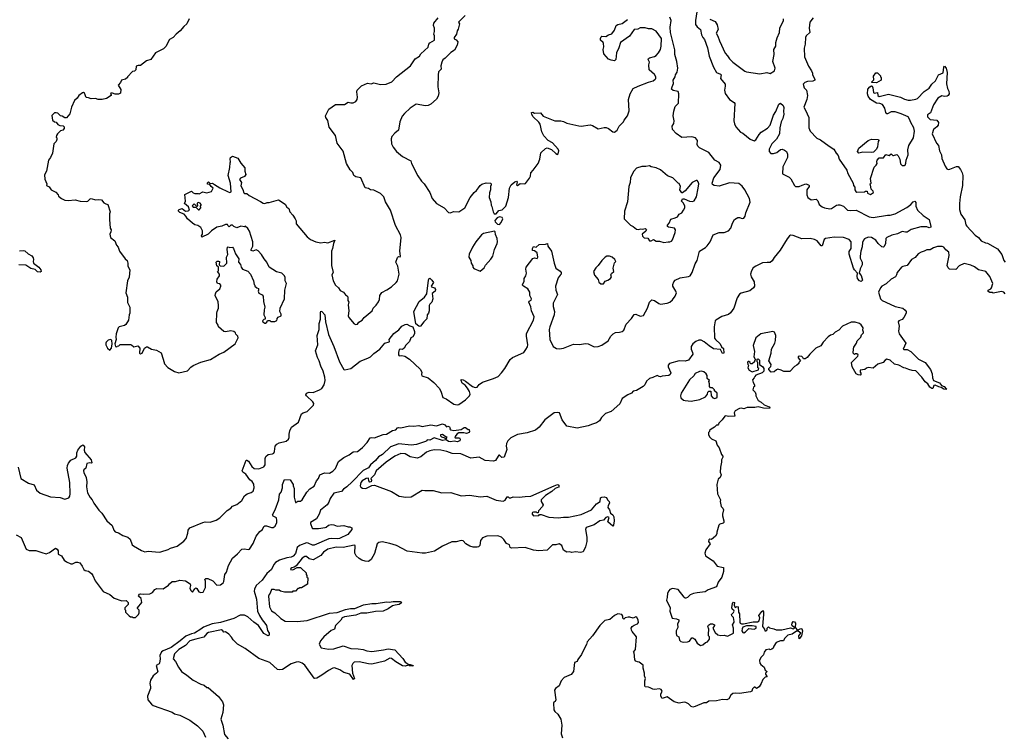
# Model space of a CAD drawing. Extents: x 2206940 to 2356632, y 511582 to 673215.
# Tile 171 of 228: x 2289125 to 2300696, y 619467 to 627874. Entities that reach past the tile are written whole.
import ezdxf

# ---------------------------------------------------------------- set-up
doc = ezdxf.new("R2010")
doc.units = 0

msp = doc.modelspace()

# ---------------------------------------------------------------- linework, layer by layer
at = {"layer": '0CON10XD'}
for points in [[(2291953, 625737), (2291985, 625717), (2292005, 625714), (2292034, 625726), (2292055, 625728), (2292165, 625759), (2292245, 625707), (2292265, 625670), (2292288, 625655), (2292300, 625615), (2292335, 625578), (2292362, 625535), (2292372, 625512), (2292372, 625475), (2292502, 625325), (2292542, 625292), (2292605, 625264), (2292665, 625251), (2292705, 625259), (2292745, 625254), (2292830, 625285), (2292811, 625245), (2292802, 625185), (2292788, 625155), (2292788, 624985), (2292807, 624905), (2292793, 624877), (2292810, 624805), (2292838, 624755), (2292872, 624725), (2292892, 624692), (2292930, 624675), (2292955, 624640), (2292976, 624626), (2292983, 624605), (2292983, 624575), (2292993, 624555), (2292986, 624524), (2292991, 624455), (2292984, 624395), (2292994, 624374), (2293055, 624302), (2293075, 624292), (2293095, 624298), (2293110, 624320), (2293150, 624345), (2293172, 624375), (2293268, 624455), (2293278, 624485), (2293315, 624522), (2293341, 624559), (2293353, 624587), (2293358, 624635), (2293379, 624671), (2293440, 624700), (2293495, 624736), (2293551, 624785), (2293565, 624808), (2293585, 624885), (2293569, 624979), (2293546, 625025), (2293565, 625082), (2293575, 625092), (2293595, 625090), (2293600, 625095), (2293594, 625155), (2293606, 625315), (2293602, 625345), (2293541, 625455), (2293484, 625635), (2293424, 625735), (2293406, 625795), (2293365, 625832), (2293285, 625870), (2293246, 625876), (2293225, 625890), (2293185, 625900), (2293132, 626015), (2293075, 626030), (2293050, 626045), (2293041, 626081), (2293009, 626109), (2292964, 626184), (2292925, 626328), (2292854, 626424), (2292838, 626515), (2292760, 626610), (2292745, 626690), (2292723, 626725), (2292720, 626745), (2292758, 626822), (2292835, 626877), (2292943, 626877), (2292985, 626907), (2293017, 626897), (2293043, 626897), (2293075, 626913), (2293089, 626935), (2293096, 626965), (2293086, 627025), (2293091, 627045), (2293143, 627097), (2293213, 627127), (2293255, 627120), (2293285, 627132), (2293365, 627114), (2293430, 627115), (2293497, 627145), (2293555, 627203), (2293718, 627332), (2293774, 627416), (2293823, 627447), (2293838, 627475), (2293925, 627550), (2293934, 627585), (2293945, 627602), (2293998, 627632), (2294000, 627685), (2293990, 627705), (2294000, 627735), (2293998, 627775), (2293988, 627805), (2293990, 627835), (2294042, 627895)], [(2291995, 622621), (2292011, 622645), (2292010, 622720), (2292018, 622742), (2292044, 622766), (2292097, 622773), (2292110, 622780), (2292120, 622800), (2292128, 622865), (2292145, 622887), (2292175, 622903), (2292255, 622924), (2292282, 622945), (2292293, 622965), (2292293, 623005), (2292301, 623045), (2292319, 623085), (2292401, 623145), (2292438, 623245), (2292455, 623256), (2292505, 623270), (2292577, 623345), (2292580, 623365), (2292570, 623385), (2292494, 623455), (2292489, 623465), (2292494, 623485), (2292525, 623500), (2292575, 623494), (2292650, 623525), (2292677, 623543), (2292703, 623585), (2292715, 623635), (2292711, 623675), (2292692, 623745), (2292664, 623804), (2292645, 623866), (2292626, 623905), (2292602, 623985), (2292630, 624055), (2292622, 624165), (2292644, 624235), (2292643, 624305), (2292658, 624355), (2292658, 624435), (2292665, 624448), (2292675, 624447), (2292709, 624405), (2292717, 624325), (2292754, 624175), (2292818, 624035), (2292885, 623856), (2292934, 623764), (2292945, 623761), (2293015, 623778), (2293125, 623861), (2293215, 623898), (2293247, 623913), (2293285, 623952), (2293359, 624005), (2293415, 624072), (2293465, 624090), (2293470, 624095), (2293467, 624115), (2293522, 624188), (2293581, 624229), (2293615, 624274), (2293655, 624294), (2293675, 624296), (2293708, 624278), (2293745, 624265), (2293765, 624212), (2293766, 624185), (2293745, 624148), (2293721, 624135), (2293707, 624095), (2293661, 624049), (2293644, 624015), (2293625, 623998), (2293595, 624004), (2293585, 623998), (2293575, 623965), (2293576, 623935), (2293585, 623926), (2293615, 623930), (2293650, 623920), (2293707, 623887), (2293830, 623770), (2293849, 623735), (2293846, 623705), (2293852, 623692), (2293927, 623667), (2293992, 623612), (2294060, 623540), (2294078, 623498), (2294096, 623435), (2294135, 623418), (2294228, 623358), (2294265, 623350), (2294287, 623353), (2294363, 623407), (2294411, 623455), (2294418, 623475), (2294412, 623505), (2294386, 623546), (2294359, 623579), (2294324, 623604), (2294313, 623635), (2294315, 623648), (2294335, 623644), (2294365, 623626), (2294445, 623566), (2294476, 623554), (2294500, 623555), (2294525, 623590), (2294564, 623616), (2294695, 623658), (2294746, 623684), (2294786, 623724), (2294825, 623777), (2294888, 623882), (2294918, 623905), (2295048, 623965), (2295075, 623998), (2295091, 624031), (2295095, 624055), (2295080, 624155), (2295081, 624189), (2295163, 624345), (2295170, 624385), (2295139, 624455), (2295132, 624502), (2295110, 624555), (2295113, 624567), (2295135, 624580), (2295141, 624595), (2295122, 624635), (2295120, 624675), (2295095, 624712), (2295045, 624743), (2295033, 624755), (2295033, 624765), (2295055, 624800), (2295052, 624835), (2295074, 624866), (2295082, 624895), (2295072, 624945), (2295077, 624965), (2295155, 625070), (2295175, 625078), (2295205, 625070), (2295216, 625084), (2295208, 625135), (2295175, 625160), (2295152, 625162), (2295150, 625185), (2295165, 625210), (2295195, 625200), (2295228, 625232), (2295304, 625236), (2295326, 625245), (2295333, 625215), (2295373, 625155), (2295406, 625015), (2295427, 624955), (2295475, 624921), (2295489, 624905), (2295489, 624885), (2295477, 624873), (2295455, 624842), (2295421, 624745), (2295426, 624695), (2295446, 624645), (2295396, 624545), (2295394, 624505), (2295409, 624445), (2295406, 624405), (2295355, 624265), (2295349, 624235), (2295355, 624115), (2295395, 624034), (2295433, 624013), (2295467, 624007), (2295515, 624016), (2295635, 624064), (2295705, 624059), (2295775, 624070), (2295807, 624067), (2295875, 624032), (2295925, 624035), (2295965, 624050), (2296040, 624100), (2296072, 624155), (2296099, 624185), (2296125, 624199), (2296175, 624205), (2296205, 624211), (2296225, 624225), (2296253, 624297), (2296314, 624365), (2296345, 624409), (2296365, 624414), (2296415, 624392), (2296455, 624400), (2296504, 624485), (2296528, 624555), (2296555, 624583), (2296585, 624577), (2296635, 624541), (2296655, 624534), (2296736, 624544), (2296765, 624557), (2296795, 624583), (2296828, 624625), (2296842, 624665), (2296836, 624686), (2296801, 624745), (2296800, 624765), (2296811, 624795), (2296827, 624813), (2296885, 624840), (2296985, 624856), (2297004, 624866), (2297028, 624905), (2297065, 625005), (2297088, 625045), (2297113, 625155), (2297184, 625196), (2297203, 625217), (2297238, 625265), (2297276, 625345), (2297345, 625373), (2297405, 625375), (2297455, 625393), (2297483, 625425), (2297501, 625485), (2297525, 625526), (2297565, 625550), (2297585, 625550), (2297615, 625539), (2297636, 625544), (2297649, 625565), (2297658, 625605), (2297708, 625732), (2297700, 625775), (2297645, 625874), (2297615, 625919), (2297575, 625950), (2297465, 625956), (2297345, 625919), (2297285, 625926), (2297268, 625938), (2297264, 625955), (2297284, 626015), (2297357, 626115), (2297365, 626165), (2297347, 626197), (2297296, 626225), (2297225, 626316), (2297115, 626368), (2297095, 626388), (2297087, 626407), (2297091, 626455), (2297066, 626486), (2297025, 626500), (2296905, 626492), (2296838, 626538), (2296796, 626586), (2296794, 626625), (2296812, 626655), (2296818, 626685), (2296806, 626745), (2296811, 626799), (2296828, 626855), (2296868, 626895), (2296873, 627005), (2296862, 627032), (2296805, 627044), (2296787, 627057), (2296792, 627085), (2296810, 627125), (2296806, 627165), (2296828, 627202), (2296833, 627227), (2296853, 627257), (2296858, 627305), (2296847, 627385), (2296824, 627465), (2296825, 627520), (2296775, 627725), (2296771, 627785), (2296781, 627865), (2296766, 627905)], [(2294362, 627925), (2294283, 627847), (2294293, 627825), (2294279, 627765), (2294266, 627744), (2294258, 627705), (2294230, 627665), (2294231, 627651), (2294255, 627638), (2294272, 627615), (2294268, 627575), (2294233, 627517), (2294192, 627488), (2294125, 627422), (2294097, 627403), (2294084, 627376), (2294074, 627334), (2294078, 627295), (2294048, 627262), (2294043, 627225), (2294038, 627085), (2294051, 627015), (2294044, 626975), (2294025, 626940), (2293958, 626882), (2293925, 626867), (2293895, 626864), (2293785, 626881), (2293714, 626836), (2293648, 626772), (2293619, 626741), (2293594, 626676), (2293578, 626575), (2293535, 626543), (2293498, 626502), (2293489, 626475), (2293494, 626414), (2293514, 626375), (2293555, 626324), (2293625, 626267), (2293722, 626215), (2293728, 626185), (2293805, 626038), (2293845, 625978), (2293877, 625945), (2293943, 625845), (2293974, 625774), (2294024, 625715), (2294112, 625662), (2294165, 625610), (2294185, 625607), (2294225, 625620), (2294285, 625617), (2294355, 625663), (2294419, 625785), (2294465, 625846), (2294495, 625869), (2294517, 625897), (2294535, 625926), (2294555, 625941), (2294605, 625957), (2294663, 625953), (2294666, 625935), (2294657, 625915), (2294658, 625875), (2294645, 625840), (2294642, 625785), (2294663, 625735), (2294667, 625695), (2294675, 625680), (2294688, 625615), (2294700, 625595), (2294725, 625592), (2294755, 625633), (2294795, 625639), (2294837, 625685), (2294870, 625785), (2294881, 625895), (2294902, 625935), (2294945, 625971), (2294965, 625978), (2294970, 625965), (2294965, 625935), (2294975, 625927), (2295005, 625951), (2295056, 625944), (2295069, 625951), (2295117, 626013), (2295127, 626035), (2295132, 626075), (2295161, 626105), (2295217, 626185), (2295238, 626235), (2295251, 626309), (2295305, 626360), (2295325, 626368), (2295375, 626350), (2295425, 626302), (2295445, 626292), (2295455, 626300), (2295462, 626335), (2295452, 626355), (2295386, 626426), (2295337, 626457), (2295285, 626510), (2295262, 626555), (2295240, 626645), (2295225, 626670), (2295160, 626735), (2295145, 626760), (2295140, 626785), (2295156, 626786), (2295175, 626778), (2295245, 626780), (2295275, 626740), (2295415, 626688), (2295485, 626688), (2295515, 626680), (2295555, 626658), (2295695, 626627), (2295725, 626623), (2295828, 626638), (2295855, 626632), (2295925, 626593), (2295995, 626608), (2296016, 626606), (2296045, 626597), (2296095, 626558), (2296115, 626552), (2296148, 626575), (2296170, 626625), (2296220, 626675), (2296228, 626695), (2296267, 626743), (2296287, 626805), (2296279, 626935), (2296301, 627005), (2296334, 627065), (2296395, 627093), (2296515, 627142), (2296568, 627155), (2296595, 627174), (2296601, 627185), (2296601, 627205), (2296585, 627232), (2296521, 627285), (2296519, 627345), (2296526, 627375), (2296509, 627405), (2296513, 627417), (2296525, 627426), (2296585, 627442), (2296606, 627454), (2296633, 627485), (2296656, 627525), (2296664, 627565), (2296669, 627655), (2296605, 627741), (2296555, 627768), (2296515, 627768), (2296475, 627780), (2296415, 627777), (2296388, 627762), (2296345, 627758), (2296290, 627680), (2296184, 627605), (2296168, 627542), (2296138, 627485), (2296132, 627408), (2296115, 627390), (2296075, 627398), (2296045, 627412), (2295988, 627475), (2295982, 627525), (2295990, 627555), (2295987, 627595), (2295980, 627605), (2295952, 627635), (2295950, 627655), (2295957, 627673), (2295965, 627680), (2296015, 627678), (2296043, 627697), (2296085, 627709), (2296115, 627750), (2296133, 627807), (2296153, 627817), (2296205, 627828), (2296268, 627875)], [(2297082, 627965), (2297066, 627865), (2297067, 627817), (2297085, 627789), (2297125, 627761), (2297139, 627695), (2297155, 627665)], [(2298450, 627895), (2298411, 627845), (2298404, 627775), (2298409, 627725), (2298369, 627685), (2298360, 627665), (2298355, 627585), (2298345, 627540), (2298350, 627440), (2298395, 627330), (2298432, 627272), (2298442, 627245), (2298442, 627225), (2298470, 627175), (2298468, 627165), (2298445, 627151), (2298385, 627149), (2298353, 627135), (2298332, 627115), (2298343, 627073), (2298370, 627045), (2298383, 626985), (2298376, 626935), (2298339, 626845), (2298361, 626811), (2298401, 626725), (2298400, 626605), (2298414, 626565), (2298495, 626482), (2298535, 626464), (2298637, 626387), (2298692, 626355), (2298720, 626305), (2298745, 626280), (2298756, 626235), (2298846, 626105), (2298859, 626069), (2298921, 625955), (2298926, 625925), (2298939, 625905), (2298940, 625875), (2298950, 625855), (2298965, 625849), (2299055, 625850), (2299065, 625860), (2299085, 625860), (2299090, 625835), (2299125, 625822), (2299160, 625845), (2299155, 625860), (2299130, 625885), (2299128, 625912), (2299120, 625945), (2299130, 625955), (2299125, 626010), (2299168, 626142), (2299192, 626165), (2299202, 626185), (2299198, 626205), (2299202, 626225), (2299225, 626250), (2299277, 626253), (2299305, 626290), (2299345, 626280), (2299365, 626300), (2299385, 626280), (2299395, 626278), (2299435, 626292), (2299450, 626275), (2299467, 626235), (2299475, 626180), (2299495, 626160), (2299525, 626160), (2299533, 626167), (2299541, 626189), (2299542, 626225), (2299567, 626285), (2299564, 626345), (2299573, 626395), (2299631, 626485), (2299642, 626565), (2299633, 626603), (2299596, 626665), (2299584, 626705), (2299565, 626732), (2299485, 626770), (2299415, 626792), (2299365, 626790), (2299325, 626768), (2299315, 626770), (2299304, 626785), (2299294, 626835), (2299265, 626877), (2299235, 626890), (2299195, 626892), (2299125, 626938), (2299098, 626975), (2299090, 627005), (2299092, 627058), (2299115, 627087), (2299135, 627098), (2299144, 627094), (2299153, 627075), (2299159, 627019), (2299165, 627013), (2299205, 627018), (2299210, 626985), (2299225, 626971), (2299335, 627001), (2299475, 626964), (2299525, 626939), (2299565, 626928), (2299595, 626927), (2299655, 626940), (2299675, 626949), (2299755, 627029), (2299815, 627070), (2299845, 627116), (2299888, 627155), (2299924, 627226), (2299979, 627251), (2299984, 627316), (2299995, 627330), (2300012, 627305), (2300023, 627255), (2300019, 627119), (2300028, 627065), (2300046, 627035), (2300048, 627005), (2300038, 626985), (2300025, 626977), (2299995, 626973), (2299962, 626978), (2299915, 626953), (2299865, 626876), (2299828, 626782), (2299795, 626755)], [(2291116, 627884), (2291090, 627825), (2291054, 627796), (2291012, 627745), (2290964, 627706), (2290930, 627665), (2290885, 627642), (2290841, 627559), (2290815, 627532), (2290722, 627485), (2290665, 627408), (2290615, 627390), (2290545, 627338), (2290515, 627338), (2290492, 627328), (2290490, 627285), (2290475, 627270), (2290450, 627265), (2290390, 627205), (2290390, 627195), (2290370, 627175), (2290320, 627165), (2290310, 627135), (2290282, 627105), (2290312, 627055), (2290309, 627011), (2290285, 627000), (2290245, 627000), (2290215, 627012), (2290195, 627010), (2290190, 627005), (2290200, 626995), (2290198, 626982), (2290145, 626948), (2290094, 626936), (2290045, 626937), (2290015, 626947), (2289964, 626944), (2289935, 626958), (2289905, 626962), (2289885, 627010), (2289875, 627020), (2289863, 627017), (2289820, 626985), (2289799, 626951), (2289767, 626925), (2289733, 626845), (2289715, 626770), (2289675, 626720), (2289655, 626720), (2289622, 626742), (2289603, 626743), (2289572, 626775), (2289555, 626782), (2289535, 626780), (2289503, 626747), (2289510, 626695), (2289533, 626673), (2289555, 626670), (2289574, 626644), (2289595, 626630), (2289635, 626628), (2289648, 626615), (2289647, 626597), (2289630, 626575), (2289605, 626570), (2289567, 626533), (2289558, 626515), (2289552, 626495), (2289560, 626485), (2289560, 626465), (2289552, 626445), (2289526, 626414), (2289511, 626305), (2289488, 626255), (2289464, 626225), (2289441, 626095), (2289417, 626053), (2289421, 626001), (2289442, 625945), (2289438, 625928), (2289469, 625909), (2289494, 625874), (2289548, 625848), (2289578, 625815), (2289582, 625802), (2289614, 625774), (2289654, 625754), (2289695, 625749), (2289775, 625756), (2289835, 625743), (2289905, 625740), (2289925, 625743), (2289952, 625768), (2289965, 625772), (2290015, 625758), (2290055, 625763), (2290085, 625758), (2290115, 625722), (2290135, 625710), (2290160, 625705), (2290187, 625617), (2290180, 625595), (2290180, 625525), (2290188, 625425), (2290198, 625405), (2290197, 625383), (2290182, 625355), (2290190, 625315), (2290242, 625275), (2290262, 625225), (2290282, 625202), (2290298, 625155), (2290364, 625065), (2290386, 625045), (2290397, 625015), (2290395, 624980), (2290418, 624935), (2290412, 624848), (2290393, 624805), (2290372, 624665), (2290390, 624615), (2290393, 624553), (2290418, 624495), (2290420, 624425), (2290410, 624405), (2290402, 624345), (2290373, 624295), (2290355, 624281), (2290295, 624267), (2290283, 624255), (2290258, 624185), (2290253, 624145), (2290258, 624115), (2290242, 624065), (2290250, 624035), (2290265, 624030), (2290272, 624038), (2290288, 624042), (2290305, 624060), (2290425, 624060), (2290440, 624055), (2290465, 624030), (2290512, 624042), (2290537, 624017), (2290533, 623957), (2290545, 623950), (2290565, 623958), (2290592, 624015), (2290615, 624030), (2290625, 624030), (2290673, 624003), (2290732, 623992), (2290789, 623959), (2290810, 623885), (2290825, 623832), (2290867, 623787), (2290945, 623740), (2290995, 623724), (2291095, 623749), (2291137, 623793), (2291165, 623812), (2291255, 623850), (2291367, 623883), (2291468, 623945), (2291525, 623970), (2291658, 624065), (2291692, 624135), (2291687, 624157), (2291665, 624180), (2291660, 624195), (2291642, 624212), (2291605, 624218), (2291545, 624208), (2291525, 624210), (2291460, 624265), (2291457, 624287), (2291438, 624318), (2291440, 624425), (2291444, 624446), (2291462, 624485), (2291463, 624515), (2291459, 624559), (2291423, 624635), (2291424, 624654), (2291434, 624676), (2291478, 624712), (2291490, 624745), (2291490, 624755), (2291475, 624770), (2291450, 624775), (2291443, 624793), (2291446, 624825), (2291472, 624865), (2291472, 624885), (2291450, 624915), (2291460, 624925), (2291460, 624965), (2291443, 624983), (2291432, 625025), (2291445, 625037), (2291462, 625038), (2291472, 625032), (2291470, 624995), (2291482, 624982), (2291525, 624980), (2291560, 625015), (2291557, 625085), (2291572, 625115), (2291562, 625175), (2291565, 625200), (2291575, 625207), (2291595, 625198), (2291625, 625200), (2291638, 625188), (2291662, 625122), (2291700, 625065), (2291698, 625025), (2291719, 624999), (2291728, 624965), (2291745, 624942), (2291805, 624920), (2291836, 624886), (2291872, 624805), (2291880, 624765), (2291890, 624755), (2291890, 624745), (2291910, 624725), (2291930, 624715), (2291932, 624695), (2291928, 624685), (2291935, 624660), (2291975, 624642), (2291987, 624627), (2291988, 624565), (2292007, 624495), (2291998, 624465), (2291992, 624405), (2292008, 624375), (2292010, 624355), (2291995, 624350), (2291980, 624335), (2291984, 624324), (2292005, 624310), (2292015, 624310), (2292028, 624322), (2292035, 624340), (2292065, 624340), (2292075, 624330), (2292097, 624327), (2292125, 624329), (2292145, 624342), (2292152, 624355), (2292150, 624365), (2292162, 624378), (2292198, 624395), (2292198, 624415), (2292183, 624445), (2292186, 624484), (2292236, 624594), (2292241, 624695), (2292260, 624775), (2292243, 624805), (2292243, 624845), (2292236, 624865), (2292205, 624896), (2292176, 624906), (2292143, 624913), (2292058, 624968), (2292030, 625025), (2291996, 625065), (2291966, 625116), (2291927, 625157), (2291905, 625170), (2291865, 625154), (2291840, 625165), (2291866, 625215), (2291866, 625265), (2291825, 625390), (2291805, 625422), (2291775, 625448), (2291765, 625440), (2291725, 625447), (2291675, 625430), (2291640, 625445), (2291625, 625460), (2291605, 625460), (2291585, 625440), (2291570, 625455), (2291568, 625468), (2291545, 625467), (2291502, 625448), (2291443, 625437), (2291380, 625395), (2291340, 625355), (2291265, 625320), (2291263, 625333), (2291274, 625356), (2291274, 625394), (2291255, 625432), (2291220, 625455), (2291183, 625463), (2291155, 625482), (2291095, 625533), (2291079, 625565), (2291058, 625588), (2291005, 625610), (2290992, 625625), (2290991, 625635), (2291000, 625645), (2291035, 625657), (2291075, 625626), (2291103, 625627), (2291120, 625635), (2291110, 625675), (2291060, 625715), (2291072, 625742), (2291065, 625820), (2291145, 625860), (2291165, 625840), (2291183, 625833), (2291223, 625833), (2291235, 625828), (2291275, 625852), (2291325, 625840), (2291378, 625855), (2291400, 625895), (2291374, 625914), (2291358, 625938), (2291332, 625942), (2291332, 625958), (2291345, 625968), (2291365, 625950), (2291392, 625952), (2291415, 625940), (2291478, 625898), (2291575, 625850), (2291595, 625844), (2291608, 625852), (2291604, 625955), (2291574, 626045), (2291596, 626136), (2291597, 626193), (2291602, 626205), (2291597, 626235), (2291604, 626256), (2291625, 626272), (2291688, 626248), (2291725, 626188), (2291772, 626132), (2291770, 626095), (2291782, 626055), (2291765, 626033), (2291718, 626012), (2291707, 625995), (2291732, 625962), (2291724, 625924), (2291749, 625879), (2291759, 625839), (2291765, 625834), (2291795, 625834), (2291820, 625810), (2291953, 625737)], [(2297235, 627879), (2297298, 627855), (2297321, 627815), (2297332, 627758), (2297310, 627715), (2297331, 627681), (2297351, 627625), (2297415, 627480), (2297445, 627450), (2297468, 627415), (2297507, 627377), (2297645, 627271), (2297665, 627263), (2297825, 627240), (2297905, 627253), (2297945, 627244), (2297995, 627275), (2298005, 627305), (2297976, 627385), (2297990, 627465), (2297989, 627525), (2298010, 627565), (2298013, 627605), (2298028, 627662), (2298056, 627725), (2298060, 627775), (2298102, 627865), (2298102, 627885)], [(2297155, 627665), (2297171, 627641), (2297210, 627545), (2297227, 627445), (2297277, 627317), (2297313, 627253), (2297360, 627235), (2297370, 627225), (2297362, 627185), (2297415, 627115), (2297417, 627095), (2297406, 627045), (2297416, 627006), (2297465, 626937), (2297520, 626900), (2297528, 626888), (2297516, 626685), (2297525, 626649), (2297543, 626615), (2297595, 626552), (2297625, 626540), (2297710, 626470), (2297755, 626452), (2297775, 626464), (2297814, 626526), (2297839, 626551), (2297915, 626599), (2297943, 626635), (2297985, 626752), (2298013, 626795), (2298045, 626880), (2298065, 626893), (2298096, 626865), (2298104, 626844), (2298100, 626795), (2298106, 626765), (2298094, 626715), (2298073, 626675), (2298060, 626605), (2298055, 626535), (2298019, 626471), (2297963, 626415), (2297933, 626355), (2297933, 626325), (2297952, 626302), (2297985, 626304), (2298024, 626316), (2298065, 626350), (2298085, 626352), (2298115, 626340), (2298135, 626324), (2298149, 626295), (2298148, 626255), (2298094, 626145), (2298089, 626065), (2298169, 626025), (2298187, 626005), (2298230, 625925), (2298243, 625915), (2298285, 625914), (2298319, 625931), (2298365, 625946), (2298397, 625935), (2298404, 625925), (2298402, 625915), (2298376, 625875), (2298374, 625855), (2298374, 625815), (2298387, 625787), (2298427, 625757), (2298487, 625767), (2298506, 625746), (2298519, 625705), (2298556, 625676), (2298585, 625665), (2298645, 625654), (2298664, 625656), (2298725, 625695), (2298745, 625701), (2298765, 625700), (2298805, 625685), (2298855, 625636), (2298885, 625631), (2298955, 625635), (2299107, 625557), (2299155, 625549), (2299324, 625576), (2299355, 625576), (2299415, 625594), (2299551, 625669), (2299598, 625702), (2299625, 625733), (2299645, 625742), (2299658, 625728), (2299658, 625685), (2299678, 625638), (2299742, 625572), (2299815, 625527), (2299834, 625445), (2299831, 625435), (2299815, 625429), (2299785, 625439), (2299715, 625439), (2299602, 625408), (2299555, 625379), (2299535, 625377), (2299495, 625384), (2299442, 625358), (2299375, 625342), (2299314, 625315), (2299304, 625305), (2299299, 625245), (2299285, 625210), (2299275, 625201), (2299257, 625207), (2299215, 625245), (2299185, 625284), (2299137, 625315), (2299095, 625320), (2299055, 625299), (2299040, 625285), (2299029, 625255), (2299026, 625204), (2299011, 625155), (2299001, 625095), (2299002, 625072), (2299024, 625025), (2299026, 624996), (2299004, 624946), (2298992, 624895), (2299015, 624870), (2299030, 624815), (2299015, 624800), (2298995, 624808), (2298971, 624835), (2298967, 624863), (2298973, 624895), (2298935, 624934), (2298925, 624954), (2298875, 625118), (2298875, 625151), (2298896, 625185), (2298895, 625265), (2298873, 625293), (2298805, 625316), (2298695, 625319), (2298595, 625305), (2298579, 625291), (2298555, 625218), (2298545, 625218), (2298498, 625275), (2298465, 625293), (2298415, 625305), (2298315, 625299), (2298215, 625339), (2298185, 625342), (2298172, 625335), (2298145, 625299), (2298062, 625168), (2297991, 625079), (2297969, 625041), (2297945, 625023), (2297910, 625020), (2297855, 625017), (2297775, 624980), (2297745, 624959), (2297724, 624925), (2297713, 624885), (2297722, 624852), (2297757, 624795), (2297760, 624745), (2297750, 624725), (2297705, 624688), (2297605, 624661), (2297585, 624649), (2297556, 624605), (2297517, 624485), (2297480, 624430), (2297455, 624411), (2297375, 624388), (2297305, 624345), (2297299, 624335), (2297287, 624265), (2297291, 624131), (2297301, 624115), (2297356, 624066), (2297372, 624032), (2297395, 624011), (2297399, 623955), (2297385, 623954), (2297359, 623999), (2297278, 624008), (2297227, 624043), (2297170, 624090), (2297135, 624110), (2297105, 624111), (2297070, 624095), (2297035, 624065), (2297017, 624035), (2297015, 624005), (2297032, 623965), (2297034, 623945), (2296986, 623874), (2296945, 623861), (2296875, 623868), (2296761, 623835), (2296745, 623815), (2296744, 623795), (2296779, 623725), (2296771, 623705), (2296755, 623694), (2296675, 623687), (2296655, 623680), (2296641, 623681), (2296615, 623694), (2296565, 623669), (2296525, 623658), (2296493, 623627), (2296472, 623585), (2296454, 623565), (2296375, 623518), (2296335, 623508), (2296314, 623485), (2296272, 623468), (2296206, 623424), (2296177, 623363), (2296075, 623270), (2296011, 623249), (2295961, 623199), (2295938, 623162), (2295904, 623136), (2295855, 623124), (2295805, 623104), (2295675, 623076), (2295555, 623100), (2295501, 623175), (2295467, 623255), (2295445, 623261), (2295405, 623257), (2295295, 623174), (2295228, 623085), (2295187, 623053), (2295089, 623021), (2294975, 623000), (2294895, 622960), (2294862, 622925), (2294847, 622895), (2294842, 622865), (2294851, 622825), (2294817, 622733), (2294792, 622732), (2294765, 622757), (2294755, 622758), (2294747, 622745), (2294716, 622695), (2294695, 622686), (2294595, 622696), (2294525, 622733), (2294425, 622721), (2294308, 622775), (2294208, 622778), (2294145, 622801), (2294075, 622817), (2293995, 622820), (2293945, 622807), (2293905, 622792), (2293840, 622740), (2293795, 622721), (2293715, 622739), (2293655, 622775), (2293605, 622778), (2293535, 622746), (2293430, 622675), (2293316, 622575), (2293294, 622525), (2293252, 622485), (2293261, 622465), (2293257, 622445), (2293239, 622441), (2293228, 622455), (2293225, 622486), (2293195, 622483), (2293150, 622455), (2293133, 622435), (2293126, 622396), (2293133, 622383), (2293155, 622370), (2293192, 622368), (2293265, 622402), (2293295, 622404), (2293495, 622330), (2293585, 622278), (2293663, 622263), (2293725, 622269), (2293855, 622347), (2293885, 622341), (2293985, 622344), (2294086, 622316), (2294190, 622320), (2294315, 622281), (2294415, 622288), (2294535, 622269), (2294615, 622276), (2294725, 622229), (2294805, 622219), (2294831, 622229), (2294855, 622268), (2294865, 622270), (2294878, 622258), (2294895, 622257), (2294925, 622268), (2294993, 622263), (2295065, 622274), (2295130, 622275), (2295405, 622399), (2295445, 622414), (2295455, 622411), (2295464, 622395), (2295458, 622382), (2295417, 622365), (2295378, 622332), (2295305, 622286), (2295252, 622235), (2295252, 622215), (2295278, 622175), (2295270, 622155), (2295220, 622105), (2295218, 622082), (2295205, 622080), (2295195, 622090), (2295165, 622090), (2295150, 622085), (2295148, 622075), (2295148, 622065), (2295165, 622044), (2295225, 622050), (2295235, 622060), (2295255, 622060), (2295345, 622030), (2295455, 622021), (2295515, 622031), (2295575, 622029), (2295725, 622062), (2295844, 622116), (2295905, 622188), (2295946, 622215), (2295949, 622255), (2295965, 622266), (2295995, 622270), (2296022, 622262), (2296032, 622235), (2296053, 622215), (2296056, 622195), (2296041, 622165), (2296038, 622145), (2296056, 622115), (2296067, 622075), (2296096, 622056), (2296108, 622035), (2296112, 621985), (2296102, 621935), (2296095, 621923), (2296038, 621975), (2296052, 622025), (2296035, 622033), (2296015, 622024), (2295985, 621996), (2295943, 621987), (2295875, 621940), (2295782, 621908), (2295776, 621885), (2295791, 621795), (2295791, 621745), (2295775, 621682), (2295745, 621624), (2295717, 621613), (2295655, 621621), (2295615, 621616), (2295585, 621623), (2295555, 621618), (2295515, 621643), (2295495, 621697), (2295465, 621717), (2295425, 621704), (2295386, 621704), (2295325, 621643), (2295225, 621634), (2295165, 621642), (2295065, 621674), (2294904, 621664), (2294890, 621675), (2294882, 621705), (2294845, 621721), (2294815, 621767), (2294788, 621795), (2294745, 621811), (2294614, 621806), (2294565, 621786), (2294540, 621755), (2294532, 621695), (2294518, 621682), (2294503, 621677), (2294455, 621677), (2294415, 621690), (2294366, 621716), (2294335, 621752), (2294315, 621757), (2294255, 621739), (2294205, 621738), (2294095, 621690), (2294001, 621629), (2293895, 621608), (2293855, 621608), (2293680, 621630), (2293555, 621698), (2293475, 621719), (2293385, 621741), (2293345, 621733), (2293327, 621715), (2293296, 621604), (2293255, 621532), (2293225, 621510), (2293185, 621513), (2293146, 621526), (2293115, 621542), (2293078, 621575), (2293064, 621606), (2293068, 621695), (2293055, 621700), (2292925, 621672), (2292845, 621676), (2292745, 621654), (2292695, 621619), (2292662, 621578), (2292575, 621530), (2292525, 621540), (2292496, 621566), (2292475, 621568), (2292445, 621546), (2292372, 621458), (2292349, 621441), (2292322, 621435), (2292310, 621425), (2292308, 621415), (2292335, 621410), (2292385, 621438), (2292425, 621438), (2292438, 621428), (2292490, 621375), (2292490, 621355), (2292500, 621345), (2292500, 621325), (2292510, 621315), (2292508, 621242), (2292435, 621200), (2292415, 621200), (2292405, 621190), (2292395, 621190), (2292365, 621160), (2292335, 621160), (2292325, 621150), (2292235, 621148), (2292188, 621162), (2292175, 621170), (2292135, 621170), (2292115, 621180), (2292082, 621178), (2292068, 621135), (2292055, 621122), (2292048, 621102), (2292060, 620975), (2292085, 620928), (2292124, 620904), (2292195, 620837), (2292245, 620808), (2292385, 620802), (2292503, 620817), (2292765, 620900), (2292855, 620908), (2292955, 620944), (2293013, 620957), (2293062, 620958), (2293165, 620999), (2293264, 621016), (2293316, 621014), (2293435, 621034), (2293465, 621031), (2293515, 621040), (2293595, 621040), (2293612, 621032), (2293602, 621015), (2293586, 621004), (2293536, 620994)], [(2299195, 627132), (2299140, 627135), (2299140, 627145), (2299162, 627168), (2299158, 627212), (2299185, 627250), (2299205, 627250), (2299240, 627215), (2299240, 627205), (2299250, 627195), (2299250, 627165), (2299195, 627132)], [(2299795, 626755), (2299795, 626735), (2299825, 626702), (2299902, 626692), (2299924, 626665), (2299921, 626635), (2299905, 626615), (2299865, 626585), (2299850, 626535), (2299901, 626425), (2299923, 626395), (2299935, 626332), (2299958, 626285), (2299964, 626244), (2300000, 626155), (2300022, 626122), (2300036, 626116), (2300055, 626117), (2300135, 626150), (2300155, 626148), (2300182, 626115), (2300202, 626075), (2300210, 626045), (2300204, 625925), (2300176, 625795), (2300171, 625715), (2300171, 625645), (2300185, 625588), (2300231, 625521), (2300243, 625465), (2300255, 625448), (2300355, 625341), (2300395, 625314), (2300426, 625275), (2300476, 625254), (2300498, 625248), (2300615, 625183), (2300668, 625115), (2300692, 625045), (2300705, 625024)], [(2298988, 626308), (2298973, 626325), (2298987, 626365), (2299095, 626457), (2299135, 626470), (2299218, 626468), (2299220, 626455), (2299212, 626445), (2299205, 626380), (2299196, 626354), (2299161, 626319), (2299135, 626314), (2299035, 626317), (2298988, 626308)], [(2296695, 625258), (2296745, 625266), (2296765, 625263), (2296785, 625273), (2296795, 625288), (2296828, 625375), (2296832, 625405), (2296820, 625425), (2296748, 625435), (2296738, 625445), (2296738, 625462), (2296757, 625483), (2296778, 625532), (2296830, 625545), (2296855, 625560), (2296875, 625588), (2296905, 625607), (2296926, 625635), (2296943, 625665), (2296943, 625685), (2296928, 625718), (2296903, 625743), (2296915, 625770), (2296935, 625768), (2296995, 625741), (2297031, 625739), (2297053, 625747), (2297077, 625793), (2297100, 625895), (2297106, 625945), (2297100, 625970), (2297088, 625985), (2297075, 625987), (2297028, 625962), (2296946, 625864), (2296915, 625840), (2296905, 625840), (2296884, 625874), (2296892, 625915), (2296875, 625950), (2296862, 625952), (2296800, 626015), (2296738, 626038), (2296655, 626110), (2296605, 626134), (2296545, 626146), (2296525, 626156), (2296482, 626148), (2296435, 626151), (2296375, 626131), (2296344, 626095), (2296325, 626068), (2296304, 626015), (2296299, 625961), (2296283, 625915), (2296266, 625735), (2296234, 625625), (2296227, 625535), (2296305, 625460), (2296336, 625446), (2296375, 625414), (2296395, 625409), (2296425, 625417), (2296445, 625412), (2296475, 625420), (2296488, 625415), (2296492, 625405), (2296485, 625390), (2296440, 625355), (2296445, 625330), (2296465, 625310), (2296507, 625307), (2296528, 625278), (2296545, 625278), (2296575, 625290), (2296605, 625273), (2296645, 625272), (2296695, 625258)], [(2291235, 625640), (2291252, 625665), (2291250, 625685), (2291258, 625695), (2291258, 625705), (2291245, 625718), (2291225, 625728), (2291212, 625718), (2291210, 625705), (2291220, 625695), (2291205, 625680), (2291175, 625710), (2291153, 625687), (2291163, 625673), (2291195, 625670), (2291225, 625640), (2291235, 625640)], [(2294765, 625468), (2294785, 625492), (2294802, 625535), (2294795, 625550), (2294765, 625559), (2294735, 625548), (2294708, 625515), (2294711, 625501), (2294742, 625472), (2294765, 625468)], [(2294535, 624921), (2294582, 624958), (2294600, 624990), (2294660, 625060), (2294685, 625098), (2294704, 625175), (2294737, 625243), (2294741, 625265), (2294737, 625305), (2294715, 625350), (2294712, 625382), (2294705, 625390), (2294575, 625361), (2294551, 625345), (2294486, 625265), (2294445, 625203), (2294432, 625165), (2294409, 625125), (2294403, 625085), (2294428, 625045), (2294430, 625015), (2294452, 624982), (2294450, 624965), (2294463, 624953), (2294535, 624921)], [(2289121, 625159), (2289165, 625163), (2289185, 625157), (2289225, 625122), (2289269, 625099), (2289282, 625075), (2289286, 625055), (2289281, 625035), (2289288, 625015), (2289348, 624965), (2289373, 624935), (2289378, 624915), (2289365, 624910), (2289335, 624913), (2289308, 624938), (2289255, 624951), (2289195, 624992), (2289115, 624996)], [(2300707, 624655), (2300690, 624675), (2300662, 624682), (2300565, 624662), (2300555, 624670), (2300525, 624668), (2300505, 624680), (2300508, 624695), (2300538, 624712), (2300547, 624723), (2300563, 624775), (2300528, 624858), (2300480, 624915), (2300395, 624937), (2300348, 624972), (2300305, 624992), (2300225, 625010), (2300167, 624983), (2300125, 624940), (2300052, 624945), (2300035, 624960), (2300024, 624986), (2300048, 625105), (2300044, 625144), (2300010, 625170), (2299985, 625200), (2299965, 625211), (2299911, 625209), (2299865, 625193), (2299825, 625171), (2299785, 625171), (2299755, 625154), (2299719, 625145), (2299685, 625124), (2299649, 625081), (2299605, 625058), (2299553, 624987), (2299505, 624976), (2299488, 624965), (2299438, 624905), (2299431, 624875), (2299416, 624855), (2299365, 624824), (2299308, 624772), (2299257, 624745), (2299240, 624725), (2299219, 624675), (2299240, 624595), (2299260, 624575), (2299355, 624533), (2299415, 624504), (2299504, 624484), (2299533, 624463), (2299542, 624445), (2299542, 624425), (2299516, 624374), (2299495, 624352), (2299455, 624338), (2299450, 624325), (2299460, 624275), (2299452, 624215), (2299462, 624185), (2299538, 624075), (2299508, 624005), (2299515, 623998), (2299555, 624000), (2299596, 623976), (2299687, 623887), (2299766, 623846), (2299830, 623765), (2299850, 623715), (2299854, 623665), (2299864, 623634), (2299935, 623606), (2299957, 623577), (2299991, 623565), (2300018, 623535), (2300015, 623530), (2299984, 623534), (2299955, 623553), (2299925, 623559), (2299885, 623581), (2299870, 623575), (2299855, 623540), (2299845, 623540), (2299823, 623555), (2299797, 623595), (2299765, 623620), (2299726, 623676), (2299655, 623750), (2299615, 623754), (2299576, 623766), (2299535, 623782), (2299514, 623784), (2299456, 623816), (2299406, 623826), (2299355, 623874), (2299315, 623884), (2299296, 623874), (2299272, 623848), (2299211, 623829), (2299155, 623782), (2299095, 623788), (2299075, 623780), (2299057, 623763), (2299002, 623758), (2299002, 623735), (2299013, 623715), (2299002, 623698), (2298980, 623700), (2298954, 623714), (2298907, 623795), (2298902, 623845), (2298975, 623922), (2298977, 623935), (2298965, 623950), (2298942, 623948), (2298935, 623940), (2298920, 623955), (2298924, 624006), (2298928, 624025), (2298958, 624072), (2298969, 624101), (2299010, 624145), (2299018, 624172), (2299040, 624195), (2299040, 624205), (2299032, 624225), (2299037, 624255), (2299015, 624290), (2298995, 624306), (2298945, 624322), (2298895, 624322), (2298795, 624272), (2298753, 624227), (2298710, 624205), (2298680, 624175), (2298655, 624168), (2298625, 624148), (2298568, 624085), (2298539, 624041), (2298480, 624015), (2298412, 623945), (2298380, 623905), (2298355, 623890), (2298335, 623890), (2298330, 623905), (2298315, 623916), (2298285, 623923), (2298272, 623918), (2298272, 623902), (2298300, 623865), (2298280, 623845), (2298280, 623835), (2298260, 623815), (2298231, 623799), (2298175, 623740), (2298105, 623740), (2298075, 623758), (2298035, 623767), (2298018, 623762), (2297992, 623738), (2297955, 623732), (2297930, 623765), (2297930, 623775), (2297951, 623799), (2297958, 623825), (2297930, 623865), (2297958, 623955), (2297960, 624005), (2297998, 624075), (2298007, 624105), (2298012, 624165), (2297995, 624202), (2297975, 624210), (2297836, 624184), (2297775, 624138), (2297744, 624045), (2297762, 623975), (2297752, 623915), (2297770, 623885), (2297770, 623875), (2297760, 623865), (2297760, 623855), (2297735, 623830), (2297712, 623832), (2297710, 623845), (2297695, 623860), (2297685, 623860), (2297678, 623852), (2297683, 623823), (2297690, 623815), (2297682, 623785), (2297697, 623757), (2297735, 623737), (2297808, 623762), (2297810, 623775), (2297800, 623785), (2297800, 623845), (2297790, 623855), (2297790, 623885), (2297805, 623890), (2297820, 623875), (2297820, 623825), (2297860, 623795), (2297870, 623775), (2297870, 623745), (2297850, 623725), (2297775, 623696), (2297766, 623684), (2297758, 623665), (2297738, 623645), (2297743, 623613), (2297760, 623585), (2297760, 623565), (2297750, 623555), (2297740, 623525), (2297768, 623498), (2297778, 623475), (2297778, 623455), (2297805, 623401), (2297840, 623380), (2297875, 623349), (2297933, 623325), (2297939, 623315), (2297935, 623308), (2297865, 623309), (2297805, 623324), (2297765, 623318), (2297675, 623318), (2297635, 623302), (2297605, 623310), (2297585, 623308), (2297533, 623277), (2297522, 623255), (2297530, 623215), (2297455, 623213), (2297425, 623220), (2297410, 623215), (2297382, 623175), (2297340, 623135), (2297338, 623122), (2297328, 623112), (2297315, 623110), (2297290, 623085), (2297250, 623065), (2297232, 623048), (2297230, 623035), (2297220, 623025), (2297220, 622995), (2297235, 622970), (2297255, 622950), (2297308, 622928), (2297320, 622875), (2297344, 622844), (2297373, 622765), (2297387, 622745), (2297387, 622733), (2297372, 622705), (2297372, 622675), (2297359, 622615), (2297357, 622557), (2297367, 622525), (2297356, 622494), (2297332, 622475), (2297318, 622415), (2297327, 622305), (2297360, 622235), (2297358, 622215), (2297370, 622155), (2297390, 622135), (2297396, 622116), (2297384, 622066), (2297383, 622045), (2297402, 621985), (2297402, 621968), (2297392, 621958), (2297355, 621948), (2297342, 621935), (2297318, 621855), (2297316, 621834), (2297302, 621805), (2297255, 621768), (2297235, 621770), (2297223, 621765), (2297221, 621745), (2297240, 621715), (2297190, 621645), (2297176, 621605), (2297183, 621575), (2297273, 621515), (2297323, 621453), (2297395, 621440), (2297398, 621392), (2297378, 621325), (2297334, 621266), (2297315, 621212), (2297216, 621174), (2297179, 621151), (2297085, 621142), (2297045, 621132), (2297005, 621117), (2296975, 621087), (2296955, 621077), (2296945, 621078), (2296935, 621088), (2296865, 621179), (2296795, 621192), (2296765, 621178), (2296752, 621165), (2296738, 621135), (2296736, 621085), (2296728, 621055), (2296768, 620965), (2296765, 620925), (2296793, 620843), (2296844, 620834), (2296872, 620822), (2296872, 620805), (2296854, 620776), (2296860, 620735), (2296839, 620695), (2296839, 620665), (2296845, 620640), (2296872, 620622), (2296878, 620585), (2296895, 620570), (2296925, 620560), (2296975, 620563), (2296996, 620574), (2297025, 620610), (2297035, 620610), (2297058, 620595), (2297088, 620548), (2297125, 620520), (2297155, 620530), (2297183, 620557), (2297210, 620565), (2297230, 620595), (2297230, 620625), (2297220, 620635), (2297218, 620655), (2297222, 620715), (2297212, 620745), (2297221, 620759), (2297245, 620778), (2297267, 620777), (2297290, 620765), (2297290, 620755), (2297272, 620725), (2297298, 620675), (2297328, 620648), (2297365, 620640), (2297405, 620644), (2297445, 620632), (2297513, 620667), (2297512, 620725), (2297502, 620765), (2297520, 620795), (2297520, 620805), (2297512, 620852), (2297495, 620870), (2297492, 620885), (2297515, 620910), (2297520, 620925), (2297518, 620938), (2297502, 620945), (2297494, 620965), (2297503, 621015), (2297515, 621030), (2297526, 621026), (2297522, 620995), (2297530, 620975), (2297535, 620970), (2297555, 620980), (2297567, 620977), (2297572, 620915), (2297583, 620893), (2297588, 620795), (2297594, 620784), (2297607, 620777), (2297633, 620777), (2297745, 620801)], [(2295955, 624770), (2295985, 624772), (2296005, 624802), (2296037, 624813), (2296070, 624835), (2296079, 624855), (2296074, 624875), (2296079, 624891), (2296106, 624914), (2296101, 624955), (2296114, 625016), (2296130, 625035), (2296120, 625055), (2296087, 625085), (2296055, 625098), (2296025, 625096), (2296007, 625085), (2295966, 625044), (2295923, 624985), (2295895, 624960), (2295870, 624915), (2295882, 624872), (2295925, 624820), (2295932, 624792), (2295955, 624770)], [(2293825, 624268), (2293815, 624272), (2293781, 624301), (2293758, 624445), (2293821, 624565), (2293884, 624616), (2293908, 624655), (2293931, 624815), (2293935, 624830), (2293945, 624837), (2293970, 624815), (2293988, 624785), (2293962, 624745), (2293964, 624734), (2293998, 624725), (2294010, 624705), (2294009, 624685), (2293973, 624657), (2293981, 624595), (2293969, 624555), (2293945, 624533), (2293936, 624515), (2293938, 624455), (2293928, 624425), (2293914, 624405), (2293910, 624360), (2293875, 624326), (2293835, 624272), (2293825, 624268)], [(2290185, 623992), (2290203, 624015), (2290212, 624065), (2290208, 624105), (2290195, 624118), (2290165, 624110), (2290140, 624085), (2290138, 624075), (2290138, 624055), (2290158, 624015), (2290185, 623992)], [(2297015, 623394), (2297119, 623411), (2297185, 623442), (2297210, 623475), (2297213, 623497), (2297225, 623510), (2297248, 623508), (2297252, 623455), (2297271, 623431), (2297295, 623422), (2297320, 623435), (2297320, 623485), (2297292, 623512), (2297290, 623525), (2297265, 623550), (2297245, 623550), (2297233, 623563), (2297232, 623595), (2297222, 623625), (2297230, 623635), (2297205, 623660), (2297203, 623695), (2297192, 623712), (2297165, 623736), (2297135, 623744), (2297115, 623742), (2297065, 623716), (2297048, 623692), (2296996, 623645), (2296898, 623485), (2296889, 623455), (2296895, 623430), (2296926, 623406), (2296945, 623400), (2297015, 623394)], [(2292935, 622731), (2292995, 622761), (2293045, 622798), (2293095, 622802), (2293109, 622811), (2293155, 622848), (2293209, 622905), (2293245, 622963), (2293265, 622967), (2293295, 622961), (2293395, 623000), (2293436, 623004), (2293505, 623048), (2293544, 623056), (2293565, 623080), (2293575, 623083), (2293605, 623080), (2293705, 623103), (2293755, 623100), (2293815, 623107), (2293855, 623096), (2293955, 623116), (2294025, 623102), (2294095, 623128), (2294122, 623115), (2294140, 623090), (2294155, 623098), (2294175, 623090), (2294182, 623075), (2294180, 623065), (2294190, 623055), (2294225, 623048), (2294315, 623060), (2294348, 623082), (2294365, 623082), (2294395, 623060), (2294408, 623058), (2294412, 623035), (2294408, 623025), (2294375, 623013), (2294345, 623020), (2294285, 623020), (2294265, 623010), (2294240, 622975), (2294242, 622962), (2294292, 622962), (2294302, 622945), (2294298, 622925), (2294265, 622916), (2294235, 622923), (2294185, 622916), (2294165, 622919), (2294135, 622940), (2294095, 622929), (2293995, 622960), (2293945, 622933), (2293915, 622940), (2293908, 622925), (2293895, 622919), (2293790, 622885), (2293725, 622876), (2293579, 622891), (2293483, 622857), (2293390, 622765), (2293341, 622739), (2293307, 622695), (2293247, 622643), (2293225, 622610), (2293162, 622578), (2293032, 622445), (2292968, 622385), (2292931, 622359), (2292908, 622332), (2292818, 622312), (2292772, 622248), (2292756, 622205), (2292737, 622175), (2292660, 622110), (2292645, 622064), (2292611, 622009), (2292542, 621968), (2292541, 621955), (2292562, 621902), (2292567, 621897), (2292635, 621897), (2292715, 621908), (2292728, 621912), (2292755, 621937), (2292784, 621944), (2292815, 621940), (2292855, 621923), (2292935, 621931), (2292985, 621917), (2293006, 621916), (2293030, 621905), (2293030, 621885), (2292980, 621825), (2292885, 621780), (2292855, 621775), (2292785, 621779), (2292757, 621773), (2292585, 621699), (2292565, 621700), (2292515, 621723), (2292495, 621726), (2292413, 621697), (2292387, 621675), (2292365, 621604), (2292339, 621571), (2292315, 621558), (2292265, 621551), (2292177, 621523), (2292132, 621498), (2292112, 621475), (2292082, 621415), (2292031, 621369), (2291975, 621288), (2291904, 621226), (2291883, 621185), (2291882, 621162), (2291909, 621065), (2291920, 620925), (2291941, 620875), (2291973, 620823), (2292007, 620785), (2292024, 620755), (2292036, 620696), (2292056, 620665), (2292055, 620643), (2292045, 620636), (2292035, 620638), (2291995, 620661), (2291933, 620755), (2291875, 620796), (2291805, 620858), (2291765, 620879), (2291715, 620880), (2291640, 620840), (2291485, 620793), (2291385, 620775), (2291285, 620737), (2291255, 620712), (2291178, 620665), (2291142, 620658), (2291078, 620632), (2291012, 620575), (2290905, 620498), (2290810, 620460), (2290792, 620448), (2290773, 620405), (2290775, 620365), (2290769, 620315), (2290762, 620305), (2290729, 620285), (2290747, 620213), (2290734, 620195), (2290693, 620167), (2290662, 620115), (2290653, 620075), (2290663, 620035), (2290661, 620015), (2290628, 619925), (2290632, 619882), (2290672, 619832), (2290695, 619816), (2290915, 619737), (2290945, 619719), (2291005, 619703), (2291125, 619644), (2291215, 619577), (2291275, 619516), (2291307, 619445)], [(2294135, 622950), (2294150, 622970), (2294125, 622978), (2294095, 623000), (2294070, 622995), (2294070, 622985), (2294082, 622972), (2294122, 622962), (2294135, 622950)], [(2289106, 622615), (2289139, 622485), (2289228, 622428), (2289295, 622409), (2289324, 622345), (2289365, 622312), (2289485, 622268), (2289599, 622259), (2289655, 622242), (2289702, 622258), (2289712, 622275), (2289717, 622303), (2289713, 622435), (2289683, 622605), (2289686, 622635), (2289699, 622665), (2289725, 622700), (2289785, 622728), (2289796, 622745), (2289797, 622785), (2289806, 622815), (2289842, 622865), (2289865, 622878), (2289875, 622873), (2289886, 622855), (2289881, 622815), (2289889, 622789), (2289966, 622705), (2289972, 622668), (2289968, 622662), (2289948, 622668), (2289915, 622660), (2289903, 622605), (2289878, 622585), (2289873, 622575), (2289877, 622555), (2289907, 622495), (2289913, 622443), (2289911, 622385), (2289922, 622315), (2289951, 622261), (2289975, 622235), (2289995, 622194), (2290055, 622110), (2290091, 622075), (2290147, 621985), (2290213, 621933), (2290231, 621875), (2290245, 621856), (2290287, 621847), (2290335, 621814), (2290395, 621796), (2290421, 621771), (2290448, 621705), (2290461, 621691), (2290555, 621637), (2290594, 621624), (2290635, 621629), (2290765, 621620), (2290785, 621624), (2290870, 621650), (2290895, 621666), (2290975, 621688), (2291054, 621746), (2291082, 621778), (2291100, 621840), (2291104, 621875), (2291126, 621905), (2291275, 621968), (2291305, 621973), (2291365, 621971), (2291435, 621995), (2291475, 622023), (2291563, 622107), (2291605, 622134), (2291625, 622158), (2291675, 622178), (2291735, 622225), (2291765, 622280), (2291798, 622302), (2291845, 622318), (2291867, 622335), (2291882, 622375), (2291878, 622418), (2291857, 622447), (2291829, 622469), (2291781, 622535), (2291749, 622559), (2291740, 622575), (2291785, 622700), (2291795, 622701), (2291815, 622686), (2291852, 622625), (2291882, 622602), (2291935, 622597), (2291995, 622621)], [(2289085, 621823), (2289140, 621790), (2289200, 621655), (2289235, 621637), (2289315, 621638), (2289383, 621613), (2289435, 621599), (2289475, 621616), (2289545, 621666), (2289565, 621654), (2289577, 621635), (2289576, 621596), (2289617, 621577), (2289647, 621525), (2289675, 621503), (2289727, 621483), (2289745, 621482), (2289785, 621502), (2289805, 621502), (2289831, 621491), (2289860, 621455), (2289878, 621415), (2289895, 621403), (2289932, 621395), (2289969, 621369), (2289986, 621345), (2290013, 621283), (2290107, 621157), (2290185, 621119), (2290235, 621078), (2290325, 621048), (2290375, 621050), (2290398, 621028), (2290400, 621005), (2290360, 620965), (2290360, 620945), (2290370, 620935), (2290370, 620915), (2290412, 620872), (2290425, 620860), (2290445, 620860), (2290455, 620850), (2290485, 620850), (2290520, 620885), (2290530, 620905), (2290528, 620935), (2290510, 620955), (2290510, 620965), (2290560, 621025), (2290552, 621072), (2290522, 621102), (2290524, 621115), (2290533, 621125), (2290545, 621130), (2290585, 621124), (2290655, 621130), (2290686, 621144), (2290712, 621178), (2290735, 621192), (2290812, 621188), (2290875, 621230), (2290885, 621248), (2290915, 621273), (2290955, 621273), (2291005, 621288), (2291075, 621283), (2291127, 621247), (2291132, 621225), (2291124, 621194), (2291137, 621167), (2291155, 621150), (2291181, 621189), (2291195, 621198), (2291205, 621192), (2291231, 621151), (2291255, 621143), (2291280, 621150), (2291309, 621205), (2291309, 621279), (2291302, 621298), (2291313, 621307), (2291335, 621307), (2291395, 621283), (2291441, 621231), (2291486, 621234), (2291515, 621259), (2291524, 621275), (2291536, 621355), (2291555, 621382), (2291580, 621460), (2291625, 621549), (2291685, 621599), (2291735, 621653), (2291764, 621656), (2291815, 621648), (2291826, 621654), (2291870, 621720), (2291903, 621807), (2291947, 621863), (2291977, 621885), (2291992, 621918), (2292005, 621926), (2292025, 621927), (2292085, 621907), (2292105, 621908), (2292128, 621922), (2292146, 621965), (2292148, 621992), (2292142, 622022), (2292103, 622043), (2292096, 622055), (2292126, 622115), (2292169, 622235), (2292179, 622301), (2292197, 622325), (2292214, 622375), (2292213, 622415), (2292235, 622473), (2292305, 622469), (2292340, 622415), (2292338, 622398), (2292351, 622365), (2292349, 622265), (2292365, 622200), (2292375, 622200), (2292380, 622210), (2292394, 622216), (2292425, 622216), (2292444, 622235), (2292499, 622325), (2292536, 622364), (2292585, 622392), (2292612, 622458), (2292637, 622485), (2292652, 622525), (2292705, 622549), (2292765, 622546), (2292805, 622568), (2292837, 622603), (2292871, 622685), (2292935, 622731)], [(2293536, 620994), (2293505, 620988), (2293457, 620953), (2293395, 620926), (2293305, 620922), (2293205, 620902), (2293135, 620902), (2293075, 620880), (2292942, 620858), (2292915, 620848), (2292900, 620820), (2292836, 620755), (2292823, 620715), (2292784, 620696), (2292700, 620625), (2292660, 620575), (2292644, 620536), (2292666, 620496), (2292755, 620480), (2292816, 620484), (2292925, 620516), (2293018, 620488), (2293103, 620483), (2293163, 620473), (2293205, 620459), (2293265, 620451), (2293399, 620471), (2293455, 620481), (2293535, 620471), (2293627, 620367), (2293655, 620326), (2293698, 620298), (2293715, 620300), (2293750, 620285), (2293745, 620280), (2293704, 620284), (2293695, 620290), (2293655, 620279), (2293625, 620283), (2293545, 620328), (2293495, 620369), (2293475, 620372), (2293412, 620338), (2293265, 620303), (2293225, 620306), (2293115, 620331), (2293055, 620324), (2293038, 620312), (2293028, 620285), (2293037, 620195), (2293058, 620135), (2293049, 620121), (2293004, 620184), (2292935, 620203), (2292889, 620235), (2292825, 620258), (2292805, 620254), (2292752, 620228), (2292676, 620175), (2292615, 620139), (2292595, 620134), (2292585, 620139), (2292475, 620291), (2292445, 620314), (2292405, 620329), (2292375, 620327), (2292317, 620305), (2292215, 620241), (2292175, 620236), (2292155, 620241), (2292063, 620323), (2291935, 620369), (2291775, 620486), (2291685, 620539), (2291635, 620588), (2291615, 620620), (2291582, 620655), (2291545, 620682), (2291525, 620680), (2291512, 620695), (2291495, 620704), (2291345, 620676), (2291325, 620662), (2291290, 620620), (2291195, 620596), (2291125, 620575), (2291075, 620522), (2290994, 620475), (2290944, 620425), (2290927, 620365), (2290954, 620334), (2290989, 620269), (2291027, 620217), (2291090, 620175), (2291163, 620115), (2291255, 620066), (2291294, 620054), (2291325, 620030), (2291338, 620028), (2291461, 619921), (2291510, 619860), (2291518, 619825), (2291512, 619735), (2291489, 619655), (2291511, 619585), (2291531, 619475), (2291574, 619425)], [(2297745, 620801), (2297795, 620801), (2297815, 620813), (2297823, 620845), (2297810, 620875), (2297825, 620888), (2297845, 620922), (2297862, 620932), (2297868, 620918), (2297868, 620888), (2297854, 620745), (2297880, 620715), (2297883, 620693), (2297897, 620693), (2297910, 620705), (2297910, 620725), (2297925, 620740), (2297935, 620730), (2297987, 620717), (2298014, 620704), (2298080, 620705), (2298185, 620730), (2298215, 620716), (2298230, 620725), (2298232, 620735), (2298204, 620754), (2298199, 620765), (2298202, 620785), (2298215, 620802), (2298229, 620799), (2298241, 620785), (2298240, 620735), (2298265, 620700), (2298305, 620720), (2298316, 620716), (2298326, 620695), (2298314, 620635), (2298285, 620600), (2298283, 620635), (2298304, 620665), (2298275, 620692), (2298255, 620691), (2298204, 620656), (2298153, 620645), (2298115, 620602), (2298100, 620575), (2298065, 620578), (2298017, 620555), (2297987, 620515), (2297978, 620492), (2297965, 620480), (2297945, 620472), (2297935, 620478), (2297895, 620472), (2297873, 620445), (2297867, 620413), (2297835, 620382), (2297820, 620345), (2297824, 620315), (2297835, 620297), (2297876, 620266), (2297885, 620230), (2297908, 620215), (2297888, 620195), (2297888, 620185), (2297908, 620155), (2297885, 620150), (2297858, 620122), (2297839, 620075), (2297814, 620035), (2297785, 620017), (2297765, 620033), (2297755, 620032), (2297736, 620014), (2297728, 619985), (2297715, 619977), (2297585, 619956), (2297535, 619962), (2297505, 619958), (2297482, 619938), (2297457, 619895), (2297435, 619883), (2297385, 619886), (2297313, 619873), (2297224, 619866), (2297195, 619848), (2297165, 619847), (2297065, 619804), (2297035, 619798), (2297016, 619806), (2296986, 619835), (2296955, 619852), (2296935, 619854), (2296875, 619843), (2296815, 619860), (2296735, 619918), (2296675, 619897), (2296659, 619925), (2296660, 619950), (2296674, 619985), (2296665, 620005), (2296645, 620013), (2296585, 620004), (2296565, 620008), (2296535, 620025), (2296515, 620034), (2296477, 620037), (2296470, 620045), (2296471, 620105), (2296480, 620135), (2296466, 620165), (2296468, 620195), (2296451, 620255), (2296451, 620291), (2296407, 620327), (2296385, 620328), (2296365, 620338), (2296354, 620354), (2296348, 620438), (2296340, 620445), (2296362, 620475), (2296373, 620625), (2296322, 620685), (2296313, 620703), (2296311, 620725), (2296322, 620745), (2296345, 620761), (2296384, 620776), (2296398, 620792), (2296395, 620818), (2296376, 620856), (2296365, 620860), (2296335, 620843), (2296296, 620856), (2296274, 620856), (2296240, 620845), (2296225, 620830), (2296213, 620843), (2296212, 620865), (2296200, 620885), (2296155, 620893), (2296114, 620876), (2296061, 620829), (2296002, 620815), (2295942, 620755), (2295858, 620635), (2295793, 620565), (2295788, 620535), (2295765, 620500), (2295729, 620415), (2295684, 620356), (2295676, 620334), (2295645, 620320), (2295632, 620215), (2295605, 620182), (2295524, 620146), (2295489, 620105), (2295463, 620047), (2295420, 620015), (2295409, 619995), (2295427, 619885), (2295418, 619865), (2295404, 619856), (2295397, 619843), (2295404, 619764), (2295412, 619745), (2295450, 619715), (2295484, 619655), (2295497, 619585), (2295490, 619485), (2295503, 619435)], [(2297635, 620672), (2297655, 620682), (2297695, 620720), (2297755, 620712), (2297780, 620725), (2297780, 620745), (2297735, 620752), (2297665, 620752), (2297625, 620738), (2297614, 620716), (2297613, 620695), (2297624, 620674), (2297635, 620672)]]:
    msp.add_lwpolyline(points, dxfattribs=at)

doc.saveas('drawing.dxf')
